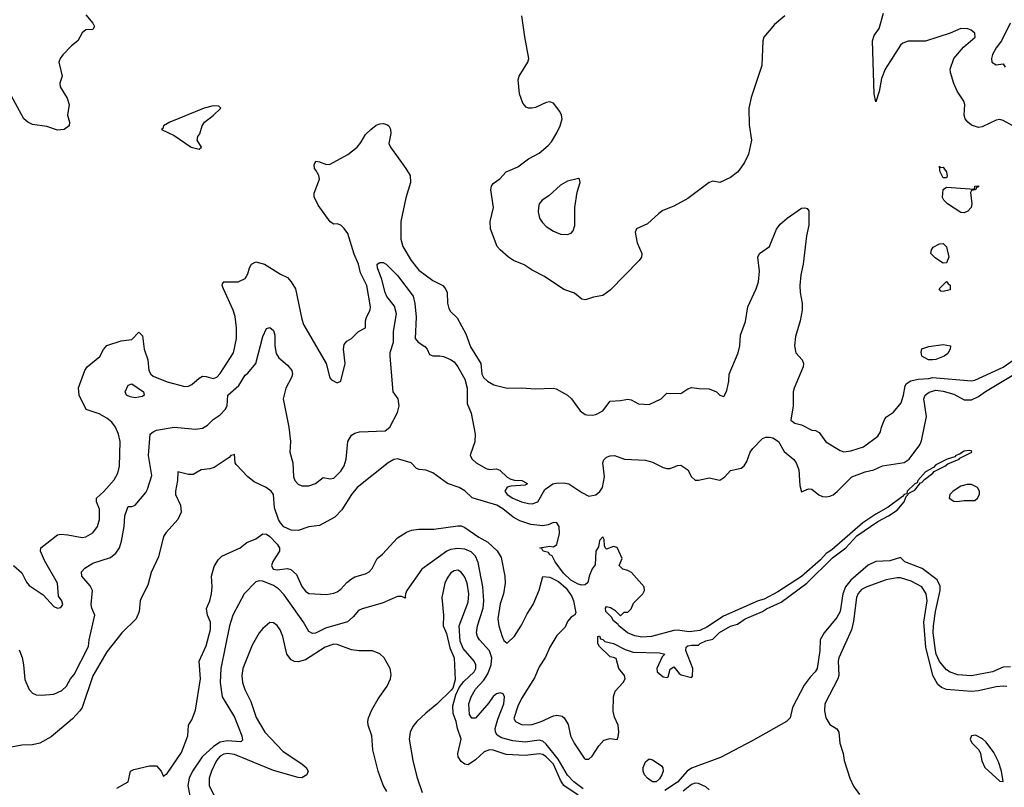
# Model space of a CAD drawing. Header units: inches. Extents: x 1384664 to 1536621, y 460766 to 646467.
# Tile 50 of 256: x 1453337 to 1458896, y 486519 to 490849. Entities that reach past the tile are written whole.
import ezdxf

# ---------------------------------------------------------------- set-up
doc = ezdxf.new("R2010")
doc.units = ezdxf.units.IN
doc.header["$MEASUREMENT"] = 0
doc.layers.add('B4458', color=7, linetype='Continuous')
doc.layers.add('B4459', color=7, linetype='Continuous')

msp = doc.modelspace()

# ---------------------------------------------------------------- linework, layer by layer
at = {"layer": 'B4458', "color": 5}
for points, elevation in [([(1453302.4, 487770), (1453348.9, 487728.9), (1453375.6, 487675.6), (1453390, 487657.3), (1453470, 487603.8), (1453530, 487539.3), (1453550, 487529), (1453570, 487533.4), (1453581.6, 487550), (1453575.8, 487570), (1453557.2, 487597.2), (1453550.5, 487670.5), (1453478.3, 487798.3), (1453455.4, 487850), (1453456.2, 487870), (1453550, 487943.6), (1453570, 487946.7), (1453610, 487943), (1453690, 487928.4), (1453710, 487932), (1453750, 487955.2), (1453777.5, 487990), (1453787.5, 488030), (1453787.8, 488087.8), (1453771.6, 488130), (1453771.8, 488150), (1453813, 488187), (1453870, 488253.4), (1453891.2, 488290), (1453900.1, 488330), (1453904.8, 488470), (1453896, 488510), (1453878.9, 488550), (1453858.1, 488578.1), (1453830, 488600.2), (1453785.3, 488625.3), (1453713.6, 488650), (1453672.8, 488730), (1453668.6, 488771.4), (1453705.1, 488870), (1453718, 488890), (1453790.5, 488949.5), (1453810, 488988), (1453830, 489010.4), (1453910, 489036.9), (1453970, 489044.4), (1454010, 489085.5), (1454030, 489066), (1454040.1, 488990), (1454060.2, 488930), (1454067.2, 488870), (1454077.5, 488850), (1454090, 488838.5), (1454170, 488806.6), (1454270, 488780.6), (1454290, 488781.5), (1454310, 488791.2), (1454350, 488827.5), (1454370, 488838.4), (1454390, 488836.9), (1454430, 488824.2), (1454450, 488832), (1454470, 488852.2), (1454544.1, 488970), (1454561.8, 489050), (1454561.8, 489110), (1454554.2, 489174.2), (1454542.5, 489210), (1454487.5, 489330), (1454479.8, 489350), (1454481.8, 489358.2), (1454489.9, 489370.1), (1454570.6, 489369.4), (1454610, 489388.7), (1454625.6, 489414.4), (1454635.1, 489450), (1454646, 489470), (1454670, 489482.8), (1454719.1, 489470), (1454810, 489414), (1454850, 489395.3), (1454870.8, 489370.8), (1454893.8, 489330), (1454930, 489158.8), (1454940.2, 489130), (1455067.7, 488910), (1455088.1, 488828.1), (1455098, 488818), (1455130, 488800.7), (1455149.5, 488810.5), (1455174.1, 488910), (1455166.1, 488990), (1455170, 489016), (1455183.8, 489036.2), (1455210, 489050.8), (1455249.7, 489090.3), (1455289.3, 489110.7), (1455289.6, 489150), (1455294.3, 489170), (1455316.8, 489210), (1455317, 489230), (1455296.8, 489350), (1455260.4, 489420.4), (1455249.8, 489470), (1455225.9, 489525.9), (1455190, 489642.4), (1455170, 489671.6), (1455150, 489689.5), (1455130, 489697), (1455110, 489696.2), (1455090, 489708), (1455022.5, 489802.5), (1454999.6, 489850), (1455000.5, 489870), (1455029.8, 489950), (1455026, 489970), (1455008.4, 490000)], 580), ([(1455523.1, 490000), (1455541, 489970), (1455542.8, 489930), (1455516.9, 489843.1), (1455489.3, 489710.7), (1455489.5, 489610), (1455499.5, 489570), (1455546.9, 489490), (1455590, 489435), (1455670, 489377.3), (1455725.2, 489350), (1455741.4, 489330), (1455750.1, 489310), (1455753.3, 489250), (1455760.2, 489220.2), (1455770, 489203.1), (1455807.5, 489167.5), (1455856.6, 489076.6), (1455882.6, 489002.6), (1455941.5, 488910), (1455946.7, 488850), (1455956.5, 488830), (1455978.9, 488810), (1456013.7, 488790), (1456090, 488770.1), (1456170, 488772.5), (1456250, 488766.4), (1456349.6, 488769.6), (1456365.8, 488765.8), (1456430.1, 488730.1), (1456453.1, 488710), (1456501.8, 488641.8), (1456530, 488622.4), (1456539.5, 488620.5), (1456570, 488618.4), (1456590, 488622.4), (1456630, 488642), (1456670, 488697.1), (1456730, 488700.3), (1456770, 488708.7), (1456790, 488704.4), (1456830, 488681.3), (1456890, 488678.3), (1456959.3, 488710), (1456990, 488742), (1457070, 488740.4), (1457110, 488767.3), (1457130, 488774), (1457172.3, 488767.7), (1457230, 488766.8), (1457270.3, 488750.3), (1457290, 488730.7), (1457310, 488722.8), (1457314, 488726), (1457330, 488758), (1457340.4, 488810), (1457342.4, 488850), (1457393.3, 488970), (1457402.9, 489010), (1457406.5, 489070), (1457434.3, 489145.7), (1457448.7, 489230), (1457495.4, 489330), (1457508.5, 489370), (1457513.8, 489430), (1457503.5, 489510), (1457514.3, 489530), (1457571.1, 489568.9), (1457610, 489667.6), (1457630, 489695.5), (1457670.7, 489730), (1457750, 489784.8), (1457770, 489787.7), (1457783.7, 489783.7), (1457792.5, 489770), (1457791.6, 489690), (1457779.3, 489630), (1457759.8, 489470), (1457747.2, 489410), (1457742.1, 489350), (1457743.3, 489310), (1457755, 489250), (1457755.2, 489210), (1457743.1, 489150), (1457717.7, 489062.3), (1457710.5, 489010), (1457718.7, 488970), (1457754.1, 488930), (1457761.9, 488910), (1457760.4, 488890), (1457708.8, 488770), (1457704.5, 488750), (1457703.4, 488670), (1457690.6, 488590.6), (1457713, 488573), (1457750, 488563.8), (1457810, 488534), (1457830, 488530.7), (1457850, 488520.5), (1457888.5, 488468.5), (1457970, 488419.1), (1457990, 488411.8), (1458030, 488416.1), (1458100.4, 488439.6), (1458181.1, 488498.9), (1458195.9, 488524.1), (1458201.8, 488550), (1458222.1, 488597.9), (1458230.6, 488609.4), (1458270, 488635.6), (1458312.7, 488687.3), (1458327.5, 488730), (1458336.8, 488783.2), (1458343.6, 488796.4), (1458367.6, 488812.4), (1458410, 488821), (1458470, 488824.2), (1458490, 488830.3), (1458710, 488812.1), (1458730, 488815.4), (1458890, 488888.1), (1458970, 488944.9)], 580), ([(1457398.4, 490000), (1457390, 489988.5), (1457350, 489959.5), (1457290, 489930.7), (1457250, 489937.3), (1457230, 489930.7), (1457110, 489840.7), (1457030, 489797.6), (1456968.5, 489771.6), (1456944.8, 489755.3), (1456882.4, 489697.6), (1456819.5, 489670), (1456811.8, 489650), (1456815.1, 489630), (1456822.3, 489590), (1456849.7, 489530), (1456847.3, 489510), (1456833.6, 489490), (1456670, 489322.2), (1456630, 489292.6), (1456576.6, 489283.4), (1456531.2, 489268.8), (1456510, 489273), (1456470, 489305.7), (1456410, 489327.8), (1456299.5, 489399.5), (1456230, 489435.9), (1456185.2, 489465.2), (1456125.2, 489490), (1456096.2, 489510), (1456048.9, 489550), (1456032.4, 489570), (1455995.8, 489670), (1455994, 489710), (1456011.7, 489790), (1455997.2, 489890), (1456001.1, 489910), (1456010, 489925.1), (1456048.1, 489951.9), (1456084.2, 489990), (1456106.9, 490000)], 620), ([(1458562.4, 490000), (1458570.2, 489990), (1458574, 489966), (1458570, 489957.2), (1458550, 489956.2), (1458532.8, 489990), (1458531.9, 490000)], 580), ([(1453333.9, 487293.9), (1453351.4, 487251.4), (1453359.8, 487210), (1453366.6, 487126.6), (1453390.3, 487070.3), (1453410.3, 487050.3), (1453430, 487041.3), (1453460.8, 487039.2), (1453530, 487044.4), (1453574.8, 487065.2), (1453602, 487090), (1453624.7, 487130), (1453645.2, 487154.8), (1453725.9, 487314.1), (1453730, 487351.3), (1453761.1, 487490), (1453744, 487530), (1453740.3, 487550), (1453748.3, 487630), (1453735.8, 487655.8), (1453689, 487710), (1453685.9, 487734.1), (1453704.7, 487755.3), (1453750, 487783.6), (1453850, 487815.8), (1453880.4, 487839.6), (1453900.2, 487870), (1453912.5, 487907.5), (1453926.5, 487990), (1453931.3, 488050), (1453945.7, 488094.3), (1453950, 488102.8), (1453970, 488102.8), (1453990, 488110.7), (1454050, 488182.6), (1454059, 488201), (1454082.5, 488277.5), (1454064.5, 488390), (1454073.6, 488510), (1454090, 488524.9), (1454110, 488533.4), (1454210, 488550.3), (1454330, 488539.5), (1454370, 488543.8), (1454397.6, 488562.4), (1454430, 488594.4), (1454470, 488620.5), (1454496.9, 488650), (1454508.3, 488670), (1454512.6, 488730), (1454575.1, 488784.9), (1454610, 488843.8), (1454625.7, 488854.3), (1454669.6, 488910), (1454710, 489061), (1454730, 489107.7), (1454750, 489112.4), (1454770, 489094.9), (1454776.9, 489070), (1454777.8, 489010), (1454785.1, 488965.1), (1454800.7, 488940.7), (1454850, 488900.4), (1454873.4, 488870), (1454877, 488850), (1454872, 488830), (1454838.9, 488770), (1454825.3, 488710), (1454857.1, 488550), (1454866.7, 488470), (1454863.2, 488410), (1454879.7, 488350), (1454883.5, 488270), (1454891, 488250), (1454909.1, 488229.1), (1454930, 488220.2), (1454970, 488219.2), (1455006.7, 488233.3), (1455050, 488266.7), (1455090, 488259.3), (1455110, 488263.1), (1455150, 488301.3), (1455170, 488333), (1455179.8, 488370), (1455189.9, 488470.1), (1455210, 488504.9), (1455230, 488516.5), (1455256.4, 488523.6), (1455401.2, 488530), (1455426.3, 488550), (1455470, 488633), (1455480.3, 488670), (1455474.8, 488710), (1455446.3, 488750), (1455428.3, 488950), (1455429.2, 488970.8), (1455446.8, 489030), (1455447.2, 489090), (1455464.4, 489190), (1455452.4, 489232.4), (1455410, 489287.7), (1455401.5, 489310), (1455382.6, 489382.6), (1455358, 489450), (1455354.7, 489470), (1455370, 489478.8), (1455390, 489479.7), (1455406.7, 489470), (1455470, 489405.3), (1455558.2, 489290), (1455568.7, 489248.7), (1455575.5, 489170), (1455570.2, 489050), (1455586.7, 489030), (1455624.5, 489004.5), (1455636.9, 488990), (1455650, 488960.4), (1455670, 488952.2), (1455710, 488953.1), (1455730, 488948.4), (1455770, 488932.4), (1455790, 488918.3), (1455810, 488891.4), (1455850, 488820.3), (1455863.8, 488770), (1455863.4, 488683.4), (1455885.5, 488630), (1455908.9, 488510), (1455906.9, 488466.9), (1455881.8, 488398.2), (1455881.1, 488390), (1455891.2, 488370), (1455914.9, 488350), (1455970, 488317.4), (1455990, 488311.1), (1456030, 488314.6), (1456047.1, 488307.1), (1456090, 488268), (1456110, 488256.3), (1456130, 488250.6), (1456172, 488250), (1456196.8, 488236.8), (1456204.7, 488230), (1456190, 488222.7), (1456110, 488217), (1456090, 488211.8), (1456076.4, 488190), (1456089, 488170), (1456121.3, 488150), (1456170.8, 488129.2), (1456210, 488119.1), (1456230, 488117.8), (1456261.6, 488130), (1456301.6, 488198.4), (1456348, 488230), (1456365.1, 488234.9), (1456410, 488237.1), (1456438, 488230), (1456510, 488181), (1456550, 488161), (1456590, 488168.4), (1456612.5, 488187.5), (1456626.6, 488210), (1456638.9, 488270), (1456629.8, 488350), (1456634.6, 488365.4), (1456650, 488380.8), (1456670, 488389.2), (1456694.8, 488390), (1456751.3, 488370), (1456870, 488365), (1456910, 488353.2), (1456970, 488322.4), (1456990, 488317.6), (1457010, 488316.5), (1457050, 488333.7), (1457070, 488336.5), (1457108.5, 488310), (1457130.4, 488270), (1457150, 488252.2), (1457170, 488251.7), (1457230, 488264.2), (1457290, 488250.6), (1457317.2, 488270), (1457350, 488306.8), (1457410, 488318.7), (1457428, 488332), (1457443.1, 488356.9), (1457462, 488410), (1457475.6, 488430), (1457530, 488486.1), (1457550, 488493.8), (1457570, 488494.7), (1457589.4, 488489.4), (1457621.1, 488470), (1457653.1, 488413.1), (1457707.1, 488367.1), (1457721.1, 488350), (1457736.3, 488310), (1457741.4, 488221.4), (1457750, 488184.7), (1457790, 488202.4), (1457810, 488200.3), (1457849.6, 488169.6), (1457870, 488159.5), (1457890, 488156.8), (1457910, 488160.8), (1457930.4, 488169.6), (1457953, 488187), (1458034.5, 488270), (1458110, 488298.9), (1458159.3, 488310), (1458207.8, 488332.2), (1458330, 488351.4), (1458358.9, 488370), (1458418, 488450), (1458427.6, 488472.4), (1458456.3, 488610), (1458442.4, 488710), (1458448.3, 488730), (1458471.9, 488748.1), (1458510, 488758.5), (1458550, 488754), (1458610, 488736.4), (1458670, 488704.4), (1458710, 488704.2), (1458750, 488723.9), (1458790, 488752.4), (1458950, 488847.5)], 560), ([(1453886.4, 486513.6), (1453950.1, 486549.9), (1453963.8, 486610), (1453981.2, 486618.8), (1454070, 486640.3), (1454110, 486640.3), (1454136.4, 486610), (1454150, 486579.3), (1454153.5, 486586.5), (1454170, 486596.4), (1454250, 486714.7), (1454286, 486810), (1454290.3, 486869.7), (1454310, 486899), (1454330, 486953.2), (1454358.3, 487130), (1454350.1, 487230), (1454390, 487316.8), (1454414.8, 487410), (1454414.6, 487450), (1454397.8, 487490), (1454392.5, 487527.5), (1454410.7, 487570), (1454420.1, 487610), (1454423.6, 487650), (1454421, 487710), (1454435.2, 487764.8), (1454458.5, 487801.5), (1454478.1, 487821.9), (1454582.7, 487870), (1454620.1, 487899.9), (1454670, 487919.8), (1454710, 487948), (1454730, 487947.4), (1454750, 487933.7), (1454791, 487891), (1454803.2, 487870), (1454804.1, 487850), (1454766.9, 487793.1), (1454758.8, 487770), (1454769, 487750), (1454790, 487746.4), (1454850, 487753.4), (1454868.1, 487748.1), (1454899.5, 487719.6), (1454930, 487652.3), (1454950, 487625.1), (1454970, 487612.3), (1455070, 487607.3), (1455110, 487614), (1455130, 487622.4), (1455150, 487636.2), (1455184.9, 487675), (1455210, 487695.1), (1455230, 487706.3), (1455290, 487722.7), (1455310, 487734), (1455327.5, 487752.5), (1455356, 487810), (1455385.8, 487834.2), (1455470, 487926.6), (1455521.7, 487958.3), (1455550, 487969.6), (1455590, 487975.1), (1455674.5, 487974.5), (1455810, 487994.6), (1455830, 487992.9), (1455850, 487984.8), (1455928.7, 487930), (1455980.8, 487900.8), (1456033.1, 487853.1), (1456056.1, 487816.1), (1456076.3, 487710), (1456078, 487670), (1456068.3, 487610), (1456050, 487554.8), (1456036.9, 487470), (1456043, 487430), (1456060.5, 487370), (1456070, 487347), (1456090, 487331.8), (1456130, 487371), (1456170, 487432.6), (1456202.6, 487497.4), (1456235.3, 487550), (1456270.3, 487630.4), (1456290, 487708), (1456330, 487703.5), (1456379.2, 487679.2), (1456421.9, 487642), (1456455, 487595), (1456464, 487570), (1456476.5, 487503.5), (1456469.4, 487490.6), (1456450, 487478), (1456430, 487454.8), (1456416.9, 487423.1), (1456370, 487375.3), (1456330, 487310.3), (1456306.1, 487253.8), (1456270, 487198.4), (1456242.9, 487137.1), (1456170, 487020.3), (1456150, 486977.1), (1456126.8, 486906.8), (1456136, 486890), (1456170, 486874), (1456211.8, 486871.8), (1456230, 486873.3), (1456282, 486890), (1456350, 486921.6), (1456370, 486925.6), (1456400.1, 486920.1), (1456411.6, 486911.6), (1456433, 486873), (1456447, 486810), (1456467.2, 486767.2), (1456523.3, 486683.3), (1456530, 486678), (1456550, 486677), (1456570, 486695.1), (1456606.7, 486753.3), (1456635.2, 486784.7), (1456670, 486794), (1456710, 486789.5), (1456716.7, 486803.3), (1456720.4, 486830), (1456715.3, 486870), (1456695, 486915), (1456687, 486947), (1456690.3, 487029.7), (1456699.1, 487060.9), (1456744.7, 487110), (1456756, 487130), (1456750.8, 487150), (1456720.4, 487190), (1456704.7, 487244.7), (1456690, 487252), (1456670, 487254), (1456610, 487314), (1456602, 487330), (1456602, 487370), (1456610, 487372.7), (1456616.4, 487356.4), (1456630, 487353.2), (1456640.9, 487340.9), (1456688.7, 487330), (1456755.8, 487295.8), (1456800.6, 487280.6), (1456950, 487277.4), (1456979, 487270), (1456964.8, 487255.2), (1456934.5, 487190), (1456936, 487170), (1456970, 487142), (1456990, 487138), (1456998, 487142), (1457010, 487186), (1457030, 487198), (1457060.2, 487160.2), (1457072.5, 487152.5), (1457130, 487138), (1457134.8, 487145.2), (1457137.3, 487190), (1457097.1, 487290), (1457099.3, 487310), (1457110, 487317.4), (1457130, 487321.3), (1457170, 487320.9), (1457179.1, 487330), (1457210, 487345.1), (1457250, 487354.7), (1457287.6, 487392.4), (1457350, 487428.4), (1457390, 487438.9), (1457433.4, 487470), (1457530, 487511.2), (1457553.5, 487526.5), (1457636.2, 487563.8), (1457781.7, 487670), (1457925.8, 487814.2), (1458001.7, 487870), (1458062.5, 487937.5), (1458180.9, 488019.1), (1458241.6, 488050), (1458290, 488081.3), (1458330.3, 488130), (1458341.1, 488158.9), (1458360.4, 488179.6), (1458390, 488195.1), (1458422.8, 488237.2), (1458430, 488238.4), (1458444.6, 488255.4), (1458493.1, 488290), (1458499.9, 488300.1), (1458559.3, 488330), (1458576.4, 488343.6), (1458640.7, 488370), (1458644.4, 488375.6), (1458713, 488410), (1458710, 488416), (1458698, 488418), (1458670, 488415.6), (1458642.6, 488397.4), (1458622, 488390), (1458617.1, 488382.9), (1458572.7, 488370), (1458532.7, 488350), (1458510, 488337), (1458496.9, 488323.1), (1458450, 488297.8), (1458408.2, 488250), (1458403.6, 488236.4), (1458390, 488230.3), (1458347.3, 488190), (1458345.2, 488174.8), (1458330, 488170.5), (1458321.2, 488158.8), (1458240.4, 488099.6), (1458170, 488060.3), (1458096.3, 488010), (1457922.2, 487857.8), (1457890, 487837), (1457857.8, 487802.2), (1457751.8, 487708.2), (1457617.7, 487622.3), (1457539.9, 487580.1), (1457507, 487570), (1457310, 487484.1), (1457217.1, 487422.9), (1457176.7, 487403.3), (1457115.8, 487395.8), (1457050, 487405.2), (1457030, 487403.9), (1456904, 487370), (1456850, 487365.6), (1456810, 487373.8), (1456768.5, 487390), (1456718.8, 487430), (1456716.8, 487436.8), (1456690, 487458.8), (1456678, 487478), (1456647, 487510), (1456644, 487530), (1456650, 487539), (1456673.2, 487533.2), (1456698, 487518), (1456730, 487486), (1456750, 487506), (1456770, 487506), (1456790, 487526), (1456802, 487558), (1456856, 487610), (1456864.7, 487630), (1456862, 487650), (1456791, 487730), (1456770, 487742.8), (1456742, 487750), (1456722, 487770), (1456738, 487810), (1456710, 487872), (1456690, 487878), (1456650, 487862), (1456645.4, 487865.4), (1456639.6, 487879.6), (1456636.9, 487916.9), (1456630, 487931.3), (1456610, 487912), (1456604.2, 487875.8), (1456590, 487850.8), (1456586, 487774), (1456570, 487750.8), (1456551.5, 487710), (1456544.9, 487675.1), (1456530, 487661.6), (1456510, 487659.3), (1456490, 487664.8), (1456448.1, 487688.1), (1456406.5, 487726.5), (1456360.2, 487790), (1456344.2, 487824.2), (1456331, 487830), (1456322.5, 487842.5), (1456292, 487850), (1456285.4, 487865.4), (1456274, 487870), (1456330, 487879), (1456350, 487875.3), (1456370, 487889.2), (1456385.3, 487950), (1456383, 487990), (1456370, 488010.5), (1456350, 488012.7), (1456321.3, 487998.7), (1456290, 487993.4), (1456222, 488002), (1456161.4, 488021.4), (1456123.4, 488043.3), (1456064.8, 488090), (1456030.9, 488110), (1455891.5, 488151.5), (1455850, 488192), (1455818.8, 488210), (1455752.3, 488232.3), (1455670, 488292.5), (1455630, 488307.2), (1455592.3, 488312.3), (1455578, 488318), (1455546.8, 488350), (1455470, 488371.4), (1455450, 488368.4), (1455418, 488350), (1455242.4, 488210), (1455210, 488170.3), (1455156.2, 488083.8), (1455117.3, 488042.7), (1455030, 487995.5), (1454970, 487989.1), (1454910, 487967.5), (1454870, 487968.7), (1454828.9, 487988.9), (1454809.4, 488010), (1454798.9, 488030), (1454776, 488096), (1454770.1, 488170), (1454757.5, 488190), (1454728.4, 488210), (1454661.4, 488241.4), (1454625.2, 488270), (1454560.3, 488340.3), (1454554.7, 488350), (1454550, 488398.8), (1454546.6, 488393.4), (1454530, 488390.2), (1454520.7, 488379.3), (1454436.2, 488323.8), (1454410, 488315.5), (1454362, 488310), (1454317.2, 488282.8), (1454290, 488282.8), (1454230, 488298.8), (1454228.2, 488250), (1454216.1, 488190), (1454216.4, 488170), (1454244.5, 488110), (1454248.7, 488070), (1454230.6, 488029.5), (1454163.6, 487956.4), (1454150, 487934), (1454121.9, 487818.1), (1454079.2, 487730), (1454060.8, 487659.2), (1454024.8, 487590), (1454018.2, 487570), (1454012.1, 487510), (1453994.5, 487470), (1453914.9, 487390), (1453830, 487282.7), (1453750, 487147.1), (1453690.4, 486969.6), (1453677.7, 486950), (1453634.6, 486905.4), (1453515.5, 486804.5), (1453451.7, 486768.3), (1453410, 486758.2), (1453350, 486757.5), (1453290, 486745.9)], 540), ([(1456518.5, 486510), (1456465.1, 486550), (1456430, 486587.4), (1456378.1, 486678.1), (1456310, 486762.2), (1456290, 486779.9), (1456270, 486784.7), (1456190, 486773.7), (1456121.9, 486781.9), (1456058.2, 486798.2), (1456032.4, 486812.4), (1456022.5, 486830), (1456021.8, 486850), (1456036.9, 486903.1), (1456070.7, 486990.7), (1456074.3, 487030), (1456066.6, 487046.6), (1456050, 487052), (1456030, 487045.6), (1456010, 487030.9), (1455985, 486995), (1455910.5, 486909.5), (1455890, 486909.3), (1455875.8, 486930), (1455873.1, 486990), (1455885.2, 487030), (1455910, 487071.6), (1455956.8, 487123.2), (1455980.7, 487159.3), (1455998.9, 487210), (1456002.2, 487250), (1455989.6, 487289.6), (1455933.4, 487350), (1455921.2, 487370), (1455915.9, 487390), (1455921.5, 487430), (1455953.5, 487530), (1455957, 487570), (1455951.1, 487650), (1455926.5, 487786.5), (1455910, 487822.2), (1455886.9, 487846.9), (1455850, 487861.7), (1455810, 487866), (1455770, 487860.7), (1455748.5, 487851.5), (1455606.7, 487750), (1455522.3, 487630), (1455514.7, 487610), (1455513.2, 487593.2), (1455518, 487590), (1455513.7, 487586.3), (1455495.2, 487595.2), (1455470, 487595), (1455383, 487557), (1455270, 487526.3), (1455250, 487515.5), (1455220.3, 487479.7), (1455188.4, 487451.6), (1455063.8, 487416.2), (1455008.1, 487388.1), (1454990, 487386.2), (1454970, 487397.4), (1454939.1, 487450), (1454830, 487604.5), (1454798.7, 487638.7), (1454770, 487657), (1454710, 487682.2), (1454690, 487683.1), (1454670, 487677.7), (1454603.7, 487610), (1454540.1, 487490), (1454521.7, 487430), (1454472.2, 487190), (1454469.1, 487110), (1454479.6, 487030), (1454550, 486914), (1454592.2, 486810), (1454594.8, 486785.2), (1454584.9, 486775.1), (1454510, 486780.7), (1454470, 486773.6), (1454430.9, 486749.1), (1454367.7, 486690), (1454313.5, 486610), (1454294.4, 486570), (1454286.7, 486530), (1454298.2, 486470)], 560), ([(1458930, 487199), (1458890, 487195.7), (1458830, 487169.9), (1458710, 487147.4), (1458634.1, 487154.1), (1458590, 487167.9), (1458570, 487182.2), (1458530, 487229.3), (1458510.7, 487270), (1458506.5, 487290), (1458494.8, 487390), (1458496.2, 487430), (1458507.6, 487510), (1458534.6, 487630), (1458533.3, 487653.3), (1458515.9, 487690), (1458432.6, 487752.6), (1458334.8, 487790), (1458310, 487816), (1458250, 487796), (1458170, 487792.3), (1458127.7, 487772.3), (1458030, 487687.7), (1457998.8, 487650), (1457983.3, 487610), (1457969.6, 487510), (1457950, 487476.8), (1457878, 487390), (1457856, 487350), (1457854.8, 487290), (1457839.1, 487190), (1457828.9, 487170), (1457799.4, 487140.6), (1457765.1, 487094.9), (1457700.6, 486970), (1457686, 486910), (1457665.7, 486890), (1457477, 486783), (1457292.7, 486687.3), (1457130, 486626.1), (1457105.8, 486610), (1457051.1, 486548.9), (1456979.2, 486500.8)], 560), ([(1456490, 486475.4), (1456409.5, 486529.5), (1456390, 486558.6), (1456350, 486649.9), (1456310, 486691.6), (1456290, 486703.6), (1456270, 486708.4), (1456190, 486699), (1456084.5, 486704.5), (1456010, 486729), (1455990, 486731.2), (1455960.4, 486719.6), (1455910, 486674.1), (1455870, 486646.6), (1455850, 486649.6), (1455830, 486663.6), (1455812.6, 486690), (1455811.6, 486710), (1455828.9, 486790), (1455809.5, 486850), (1455801.8, 486890), (1455784.4, 486935.6), (1455782.1, 486977.9), (1455799.3, 487040.7), (1455818.2, 487081.8), (1455843.9, 487116.1), (1455903.5, 487170), (1455911.6, 487190), (1455911.8, 487210), (1455902.4, 487230), (1455841.2, 487301.2), (1455824, 487344), (1455818.3, 487430), (1455870, 487562.4), (1455873.7, 487610), (1455863.4, 487670), (1455850, 487703.5), (1455830, 487732.4), (1455810, 487744), (1455790, 487740.4), (1455771.9, 487728.1), (1455750, 487698.7), (1455737.2, 487670), (1455719.7, 487590), (1455730.2, 487490), (1455728.4, 487430), (1455746.4, 487386.4), (1455765, 487305), (1455789.3, 487249.3), (1455795.4, 487124.6), (1455782.2, 487077.8), (1455773.9, 487066.1), (1455692.7, 486987.3), (1455630, 486937.3), (1455580.2, 486890), (1455557.2, 486862.8), (1455541.5, 486830), (1455536.6, 486790), (1455556, 486670), (1455578.7, 486578.7), (1455610.2, 486490)], 580), ([(1458910, 487086.9), (1458889.9, 487089.9), (1458850, 487086.3), (1458750, 487063.3), (1458710, 487059.9), (1458570, 487071), (1458541.1, 487081.1), (1458519.7, 487099.7), (1458491.5, 487150), (1458451.9, 487310), (1458442.2, 487450), (1458460.9, 487570), (1458454.4, 487610), (1458429.8, 487650), (1458370, 487681.6), (1458310, 487699.6), (1458290, 487701), (1458228.8, 487688.8), (1458118.9, 487650), (1458090, 487633.9), (1458070, 487612.7), (1458060.8, 487590), (1458044.5, 487455.5), (1458033.1, 487406.9), (1457960.7, 487250), (1457957.5, 487230), (1457961, 487150), (1457956.4, 487130), (1457882.9, 486990), (1457880.9, 486950), (1457887.7, 486910), (1457910, 486874), (1457950, 486849.2), (1457961, 486830), (1457967.8, 486767.8), (1457986, 486710), (1457991.1, 486670), (1458023.1, 486570), (1458044.5, 486524.5), (1458079.2, 486479.2)], 580), ([(1455410, 486494.5), (1455390, 486531.1), (1455361.3, 486610), (1455331.6, 486730), (1455325.5, 486810), (1455304.2, 486870), (1455302, 486890), (1455306.5, 486910), (1455324.6, 486955.4), (1455361.9, 487018.1), (1455412.4, 487090), (1455431.3, 487131.3), (1455435.3, 487155.3), (1455428.6, 487190), (1455394.7, 487250), (1455370, 487272.7), (1455330, 487289), (1455251.1, 487288.9), (1455210, 487294.7), (1455130, 487324.9), (1455110, 487326.6), (1455062, 487310), (1454950, 487238.5), (1454910, 487227.6), (1454889.1, 487229.1), (1454870, 487238.5), (1454845.8, 487270), (1454822.5, 487370), (1454807.3, 487407.3), (1454790, 487431.5), (1454770, 487447.3), (1454750, 487449.5), (1454710, 487415.1), (1454689.5, 487390.5), (1454650, 487320.7), (1454597.1, 487190), (1454591, 487150), (1454595.9, 487110), (1454608.6, 487070), (1454642.5, 487002.5), (1454673.1, 486913.1), (1454721.5, 486830), (1454823.1, 486723.1), (1454931.7, 486650), (1454954, 486630), (1454965.5, 486610), (1454959.1, 486590), (1454930, 486573.3), (1454910, 486574.7), (1454770, 486614), (1454550, 486703.4), (1454510, 486710.2), (1454490, 486705.2), (1454470, 486693.7), (1454448.8, 486670), (1454420.4, 486610), (1454407.6, 486570), (1454407.6, 486530), (1454435, 486470)], 580), ([(1457230, 486505), (1457210, 486521.9), (1457170, 486541.2), (1457150, 486543), (1457130, 486534.4), (1457082.7, 486497.3)], 580)]:
    msp.add_lwpolyline(points, dxfattribs=dict(at, elevation=elevation))
for points, elevation in [([(1456492.5, 489952.5), (1456430, 489938.4), (1456390, 489916.2), (1456324.5, 489855.5), (1456286.4, 489830), (1456270.4, 489810), (1456265.7, 489790), (1456265.1, 489765.1), (1456272.2, 489730), (1456286.1, 489706.1), (1456310, 489682.4), (1456350, 489656.4), (1456390, 489639.3), (1456430, 489636.3), (1456450, 489644), (1456462.5, 489657.5), (1456471.5, 489688.5), (1456471.6, 489790), (1456484.4, 489875.6), (1456502, 489930), (1456498, 489950)], 640), ([(1458670, 489759.6), (1458650, 489760.9), (1458575.3, 489810), (1458555.3, 489830), (1458546.3, 489846.3), (1458550, 489891), (1458570, 489904.7), (1458727.3, 489892.7), (1458728.7, 489910), (1458750.7, 489910.7), (1458750, 489906), (1458738, 489902), (1458734, 489890), (1458710, 489886), (1458705.4, 489874.6), (1458713.1, 489810), (1458708.2, 489790), (1458690, 489768.5)], 580), ([(1458550, 489476.2), (1458541.1, 489481.1), (1458505.1, 489505.1), (1458481.2, 489530), (1458484, 489550), (1458494, 489566), (1458530, 489584.7), (1458550, 489586), (1458570, 489566.8), (1458583.2, 489510), (1458570, 489476.9)], 580), ([(1458550, 489315.3), (1458538, 489318), (1458528, 489330), (1458570, 489372), (1458578, 489358), (1458590, 489350.8), (1458590, 489325.2)], 580), ([(1458490, 488929.7), (1458468.7, 488930), (1458429.3, 488950), (1458426, 488974), (1458430, 488992), (1458470, 489004.7), (1458550, 489016), (1458591.3, 489010), (1458590.8, 488990), (1458575.2, 488964.8), (1458556, 488950), (1458510, 488932.3)], 580), ([(1453990, 488715.6), (1453960.8, 488720.8), (1453941.1, 488730), (1453933.3, 488750), (1453950, 488787), (1453970, 488795.6), (1454036.5, 488750), (1454040.2, 488730), (1454030, 488722.9)], 560), ([(1458710, 488226.6), (1458686.1, 488226.1), (1458650, 488217.2), (1458606.4, 488190), (1458587.5, 488170), (1458584.3, 488150), (1458610, 488133.6), (1458630, 488130.7), (1458670, 488136.6), (1458730, 488137.1), (1458744.8, 488150), (1458755.9, 488170), (1458756.2, 488190), (1458745.3, 488210)], 560), ([(1458732.7, 486812.7), (1458710.2, 486809.8), (1458702.3, 486790), (1458713.2, 486770), (1458751.8, 486730), (1458760.5, 486710), (1458768, 486668), (1458785.4, 486630), (1458870, 486553.1), (1458889.1, 486550.9), (1458880.7, 486610), (1458863, 486663), (1458835.8, 486715.8), (1458793.6, 486773.6), (1458773.1, 486793.1)], 620), ([(1456930, 486549.8), (1456909.4, 486550), (1456881.2, 486570), (1456863.7, 486590), (1456857, 486610), (1456856.2, 486630), (1456870, 486662.8), (1456890, 486678.8), (1456910, 486674), (1456936.8, 486656.8), (1456959.9, 486639.9), (1456967.9, 486627.9), (1456970.5, 486610.5), (1456963.1, 486590), (1456950, 486566.6)], 540)]:
    msp.add_lwpolyline(points, close=True, dxfattribs=dict(at, elevation=elevation))
at = {"layer": 'B4459', "color": 5}
for points, elevation in [([(1453710, 490876.4), (1453750.3, 490830), (1453760.5, 490810), (1453750, 490793.2), (1453710, 490792), (1453690, 490775.1), (1453666.4, 490730), (1453630, 490701.5), (1453581.5, 490650), (1453566, 490630), (1453558.6, 490610), (1453576.5, 490530), (1453563.1, 490490), (1453566, 490470), (1453605.5, 490405.5), (1453616.9, 490370), (1453608, 490310), (1453618.5, 490270), (1453616.9, 490250), (1453588.4, 490230), (1453550, 490225.3), (1453490, 490245.8), (1453410, 490256.8), (1453383.5, 490270), (1453361.4, 490290), (1453290, 490421.1)], 580), ([(1456106.9, 490000), (1456150, 490019), (1456210, 490064.1), (1456270, 490096.1), (1456321.5, 490138.5), (1456340.5, 490159.5), (1456370.1, 490209.9), (1456387.8, 490250), (1456399, 490290), (1456396.8, 490310), (1456387.1, 490330), (1456350, 490377), (1456330, 490385.7), (1456310, 490382.3), (1456250, 490353.8), (1456229, 490349), (1456210, 490348.9), (1456195.9, 490355.9), (1456178.2, 490378.2), (1456159.6, 490430), (1456151.9, 490510), (1456157.7, 490530), (1456206.7, 490610), (1456210.8, 490630), (1456188.4, 490751.6), (1456173, 490870)], 620), ([(1457657.6, 490870), (1457597.8, 490822.2), (1457537.6, 490750), (1457532.1, 490730), (1457527.6, 490590), (1457467.3, 490410), (1457453.3, 490350), (1457454.9, 490254.9), (1457468.2, 490170), (1457451.1, 490090), (1457430, 490043.1), (1457398.4, 490000)], 620), ([(1459030, 490202.7), (1458890, 490281), (1458870, 490285), (1458850, 490282.2), (1458770, 490243.9), (1458750, 490241.2), (1458710, 490253.8), (1458689.2, 490270), (1458675.6, 490290), (1458669.4, 490310), (1458672.2, 490370), (1458667.5, 490390), (1458630, 490446), (1458610, 490489), (1458591.8, 490550), (1458590.2, 490570), (1458611.1, 490630), (1458666.3, 490693.7), (1458732.1, 490750), (1458730, 490772.2), (1458709.3, 490789.3), (1458690, 490796.9), (1458650, 490799.3), (1458590, 490773), (1458450, 490727), (1458352.1, 490727.9), (1458323.7, 490716.3), (1458310, 490704.2), (1458222.7, 490570), (1458203.1, 490516.9), (1458190, 490442.8), (1458170, 490386), (1458161.3, 490430), (1458152.2, 490730), (1458160.3, 490759.7), (1458190, 490798.7), (1458213.7, 490886.3)], 620), ([(1458929.2, 490830), (1458880.2, 490730), (1458849.1, 490690), (1458830, 490652.3), (1458823.6, 490630), (1458824.9, 490610), (1458850, 490594.9), (1458890, 490599.1), (1458901.4, 490581.4)], 640), ([(1455008.4, 490000), (1455002.6, 490010), (1454998.9, 490030), (1455010, 490050.3), (1455030, 490047.4), (1455070, 490031.1), (1455090, 490033.8), (1455190, 490088), (1455242, 490130), (1455263.5, 490156.5), (1455290, 490201), (1455319.3, 490230), (1455350, 490253.7), (1455370, 490262), (1455390, 490263.1), (1455410, 490258.4), (1455422, 490250), (1455430, 490231.3), (1455432.3, 490207.7), (1455422, 490150), (1455430.7, 490130), (1455517.1, 490010), (1455523.1, 490000)], 580), ([(1458531.9, 490000), (1458530, 490022), (1458534.4, 490014.4), (1458550, 490016.1), (1458562.4, 490000)], 580)]:
    msp.add_lwpolyline(points, dxfattribs=dict(at, elevation=elevation))
at = {"layer": 'B4459', "color": 5, "elevation": 620}
msp.add_lwpolyline([(1454430, 490362.8), (1454378, 490350), (1454185.2, 490270), (1454148.9, 490250), (1454145.1, 490234.9), (1454138.8, 490230), (1454210, 490194.8), (1454306, 490130), (1454350, 490118.8), (1454364, 490130), (1454339, 490170), (1454342.7, 490190), (1454354.1, 490205.8), (1454368, 490250), (1454381.5, 490270), (1454430, 490308.3), (1454472.3, 490350), (1454461.7, 490361.7)], close=True, dxfattribs=at)

doc.saveas('drawing.dxf')
